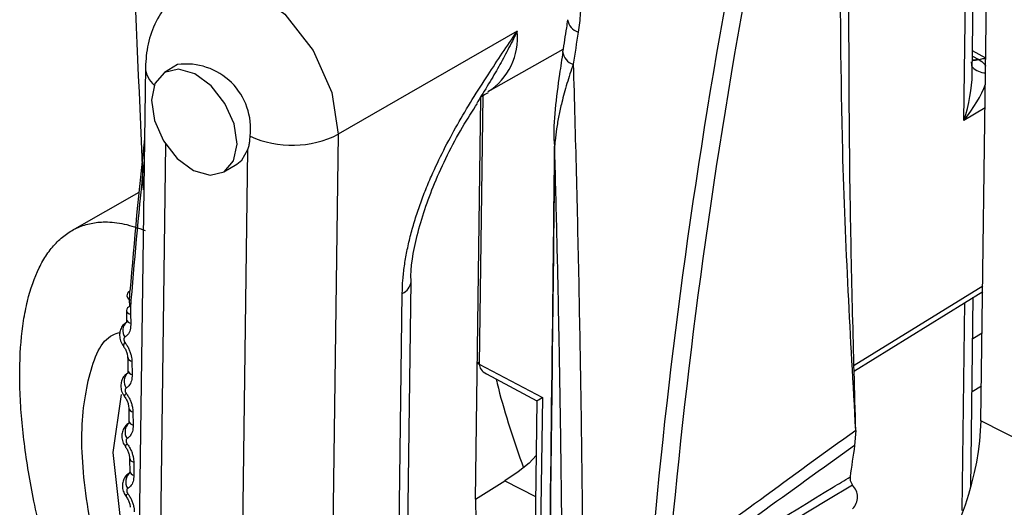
# Model space of a CAD drawing. Header units: millimetres. Extents: x -0.201 to 0.721, y -0.195 to 0.483.
# Tile 111 of 188: x 0.493 to 0.509, y -0.106 to -0.099. Entities that reach past the tile are written whole.
import ezdxf

# ---------------------------------------------------------------- set-up
doc = ezdxf.new("R2010")
doc.units = ezdxf.units.MM

msp = doc.modelspace()

# ---------------------------------------------------------------- linework, layer by layer
at = {"color": 7, "linetype": 'Continuous', "lineweight": 25}
for p, q in [((0.508304, -0.104982), (0.508441, -0.094663)), ((0.508037, -0.100316), (0.50809, -0.096333)), ((0.508169, -0.0996), (0.508186, -0.098291)), ((0.501092, -0.098931), (0.49831, -0.100531)), ((0.500639, -0.099868), (0.501806, -0.099207)), ((0.508173, -0.099316), (0.508261, -0.099365)), ((0.508379, -0.099348), (0.508174, -0.099235)), ((0.495311, -0.099483), (0.495149, -0.111708)), ((0.495813, -0.099449), (0.495611, -0.09957)), ((0.508261, -0.099365), (0.508275, -0.099373)), ((0.500445, -0.106197), (0.500527, -0.099969)), ((0.500558, -0.099932), (0.500502, -0.104099)), ((0.508369, -0.100118), (0.508037, -0.100316)), ((0.49831, -0.100531), (0.498148, -0.112762)), ((0.495627, -0.100686), (0.495476, -0.11212)), ((0.496747, -0.112771), (0.496906, -0.100768)), ((0.496532, -0.101116), (0.496734, -0.100995)), ((0.49521, -0.101437), (0.494172, -0.102024)), ((0.499317, -0.112265), (0.499442, -0.102818)), ((0.499184, -0.112188), (0.499305, -0.103004)), ((0.506334, -0.104119), (0.508332, -0.102886)), ((0.506336, -0.104203), (0.508331, -0.102972)), ((0.508012, -0.106372), (0.508055, -0.103142)), ((0.508145, -0.106019), (0.508184, -0.103062)), ((0.495082, -0.103325), (0.495086, -0.103466)), ((0.508175, -0.103701), (0.508322, -0.103613)), ((0.494971, -0.103823), (0.494971, -0.103824)), ((0.495102, -0.104056), (0.495107, -0.104262)), ((0.500502, -0.104099), (0.501484, -0.10462)), ((0.500502, -0.104099), (0.500502, -0.104102)), ((0.500613, -0.104251), (0.5014, -0.104669)), ((0.508311, -0.104443), (0.508165, -0.10453)), ((0.49481, -0.105474), (0.49494, -0.104575)), ((0.494989, -0.104609), (0.494989, -0.10461)), ((0.5014, -0.104669), (0.501372, -0.106815)), ((0.501484, -0.10462), (0.501453, -0.106918)), ((0.495119, -0.104844), (0.495123, -0.10505)), ((0.51086, -0.106289), (0.508304, -0.104982)), ((0.506358, -0.105131), (0.50634, -0.105363)), ((0.495002, -0.105387), (0.495003, -0.105388)), ((0.495131, -0.105625), (0.495134, -0.105829)), ((0.501389, -0.105519), (0.501279, -0.105639)), ((0.501109, -0.105774), (0.500903, -0.105914)), ((0.501279, -0.105639), (0.501109, -0.105774)), ((0.500445, -0.106197), (0.500903, -0.105914)), ((0.500903, -0.105914), (0.50138, -0.106158))]:
    msp.add_line(p, q, dxfattribs=at)
at = {"color": 7, "linetype": 'Continuous', "lineweight": 25, "flags": 128}
for points in [[(0.495969, -0.098239), (0.495977, -0.098233), (0.496428, -0.098125), (0.496956, -0.098276), (0.49748, -0.098663), (0.497922, -0.099228), (0.498213, -0.099884), (0.49831, -0.100531)], [(0.508261, -0.099365), (0.508206, -0.099378), (0.508172, -0.099379)], [(0.508275, -0.099373), (0.50822, -0.099385), (0.508172, -0.099385)], [(0.508379, -0.09936), (0.50833, -0.09936), (0.508275, -0.099373)], [(0.496061, -0.101094), (0.496317, -0.101167), (0.496535, -0.101114), (0.496682, -0.100944), (0.496737, -0.100683), (0.49669, -0.10037), (0.496549, -0.100052), (0.496335, -0.099779), (0.496081, -0.099592), (0.495826, -0.099519), (0.495608, -0.099571), (0.495461, -0.099741), (0.495406, -0.100002), (0.495453, -0.100316), (0.495594, -0.100633), (0.495808, -0.100906), (0.496061, -0.101094)], [(0.501671, -0.100679), (0.501671, -0.100688), (0.501675, -0.100717)], [(0.496734, -0.100995), (0.49681, -0.100934), (0.496906, -0.100768)], [(0.494954, -0.106672), (0.494935, -0.106594), (0.49481, -0.105474)], [(0.506305, -0.105981), (0.505909, -0.106221), (0.504323, -0.107178), (0.503403, -0.107732)]]:
    msp.add_lwpolyline(points, dxfattribs=at)
at = {"color": 7, "linetype": 'Continuous', "lineweight": 25}
for centre, radius, start, end in [((0.502107, -0.09872), 0.0002322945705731, 187.687639, 253.689715), ((0.500119, -0.099039), 0.0009783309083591, 302.056869, 6.326305), ((0.50203, -0.099219), 0.0002326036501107, 187.498768, 253.569767), ((0.4957, -0.099469), 0.0003891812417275, 183.494291, 229.951835), ((0.495948, -0.100438), 0.000998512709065, 352.862287, 97.784008), ((0.508381, -0.099288), 0.0002895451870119, 223.319829, 268.965024), ((0.497592, -0.099093), 0.0016077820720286, 246.057097, 296.536432), ((0.499213, -0.102793), 0.0002304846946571, 293.773335, 353.985809), ((0.495097, -0.103034), 7.22238933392e-05, 111.194717, 262.151653), ((0.495089, -0.103278), 7.43666926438e-05, 105.782838, 170.247931), ((0.495091, -0.103249), 7.62187793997e-05, 192.445689, 263.613815), ((0.495137, -0.103581), 0.0001767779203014, 130.253839, 215.307785), ((0.495095, -0.10339), 7.65676894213e-05, 192.15083, 263.307602), ((0.49503, -0.103815), 6.02517851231e-05, 126.549713, 187.482932), ((0.495113, -0.103978), 7.82918313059e-05, 191.279125, 261.966407), ((0.500525, -0.104048), 5.8274943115e-05, 206.614668, 247.435574), ((0.500526, -0.104045), 5.92004420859e-05, 206.821152, 247.032086), ((0.49516, -0.104372), 0.0001799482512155, 130.127662, 214.723422), ((0.495118, -0.104184), 7.88326078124e-05, 190.846422, 261.527947), ((0.495047, -0.104604), 5.87069198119e-05, 125.14517, 184.880389), ((0.495133, -0.104765), 8.0715436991e-05, 190.140584, 260.207214), ((0.495178, -0.105154), 0.0001830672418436, 129.986392, 214.15751), ((0.495137, -0.104969), 8.13129385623e-05, 189.755198, 259.772741), ((0.495059, -0.105385), 5.72621806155e-05, 123.69435, 182.240579), ((0.544615, -0.111096), 0.0387025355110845, 171.482471, 172.213987), ((0.495148, -0.105543), 8.32698676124e-05, 189.082146, 258.500425), ((0.495192, -0.105928), 0.0001861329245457, 129.830621, 213.608686), ((0.495151, -0.105746), 8.39161414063e-05, 188.735052, 258.073604), ((0.506127, -0.106166), 0.0002565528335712, 314.982013, 46.123531), ((0.495067, -0.106157), 5.62976556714e-05, 122.339626, 179.232606)]:
    msp.add_arc(centre, radius, start, end, dxfattribs=at)
for centre, major_axis, ratio, start_param, end_param in [((0.555199, -0.083076), (0.03568192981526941, 0.0673917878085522), 0.568104, 2.07832035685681, 2.213435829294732), ((0.555344, -0.083153), (0.03559090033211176, 0.06721369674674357), 0.568132, 2.078342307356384, 2.213457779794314), ((0.551247, -0.081056), (0.0337947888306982, 0.06835738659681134), 0.546535, 2.090080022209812, 2.097365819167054), ((0.507662, -0.10013), (0.0003170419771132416, 0.001033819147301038), 0.382957, 5.364241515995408, 5.600843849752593), ((0.507662, -0.10013), (0.0003170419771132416, 0.001033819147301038), 0.382957, 4.650128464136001, 5.364241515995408), ((0.507662, -0.10013), (0.0006961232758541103, 0.0007835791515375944), 0.387479, 4.818157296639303, 5.515201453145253), ((0.545016, -0.077871), (0.033700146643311, 0.06818112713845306), 0.546463, 2.16225973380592, 2.197888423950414), ((0.545166, -0.077945), (0.0337911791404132, 0.06835921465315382), 0.546492, 2.165251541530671, 2.197907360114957), ((0.500852, -0.104095), (0.0003492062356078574, 1.196365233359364e-05), 0.591581, 3.119740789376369, 3.940295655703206), ((0.501652, -0.10452), (0.0002519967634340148, 0.0001492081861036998), 0.00256, 3.143154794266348, 3.979260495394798), ((0.506323, -0.106205), (0.001329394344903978, 0.002689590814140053), 0.546463, 4.463214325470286, 5.43096365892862), ((2.530192, 1.052734), (2.044485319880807, 1.176249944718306), 0.015821, 2.989948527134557, 3.000354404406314), ((2.528738, 1.053504), (2.043013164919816, 1.176979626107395), 0.015214, 2.990379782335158, 3.000839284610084), ((0.502504, -0.105012), (0.001403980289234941, 0.002651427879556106), 0.568132, 2.304940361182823, 3.056942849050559)]:
    msp.add_ellipse(centre, major_axis=major_axis, ratio=ratio, start_param=start_param, end_param=end_param, dxfattribs=at)
for points, knots in [([(0.4952816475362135, -0.1013959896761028), (0.495054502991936, -0.0959962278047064), (0.4945913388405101, -0.0849857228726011), (0.4942738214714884, -0.0717844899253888), (0.4941643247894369, -0.0639985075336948), (0.4941352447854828, -0.0619307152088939)], [0, 0, 0, 0, 0.414109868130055, 0.8443999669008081, 0.9999999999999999, 0.9999999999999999, 0.9999999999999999, 0.9999999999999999]), ([(0.4979954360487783, -0.0968736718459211), (0.4980041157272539, -0.0968251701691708), (0.4980215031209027, -0.0967280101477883), (0.4980614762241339, -0.0965669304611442), (0.4981167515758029, -0.0963916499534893), (0.4981928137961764, -0.0962057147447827), (0.4982833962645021, -0.0960295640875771), (0.498386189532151, -0.0958685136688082), (0.4984993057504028, -0.0957238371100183), (0.4986218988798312, -0.0955951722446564), (0.4987561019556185, -0.0954807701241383), (0.4989444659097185, -0.0953528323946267), (0.4991477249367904, -0.0952593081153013), (0.4993610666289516, -0.0952019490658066), (0.4995800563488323, -0.0951692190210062), (0.4998060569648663, -0.0951733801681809), (0.500033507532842, -0.0952144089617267), (0.5002607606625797, -0.0952801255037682), (0.5004856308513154, -0.0953822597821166), (0.5007024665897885, -0.0955180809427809), (0.5008776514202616, -0.0956495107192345), (0.5010610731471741, -0.0958153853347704), (0.5012334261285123, -0.0960045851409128), (0.5013816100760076, -0.0961964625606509), (0.5015084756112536, -0.0963861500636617), (0.5016255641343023, -0.0965891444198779), (0.5017306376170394, -0.0968021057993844), (0.5018226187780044, -0.0970221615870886), (0.5019015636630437, -0.0972486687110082), (0.5019674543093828, -0.0974823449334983), (0.5020186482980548, -0.0977180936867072), (0.5020550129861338, -0.0979529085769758), (0.5020769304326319, -0.0981862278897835), (0.502084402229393, -0.0984199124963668), (0.5020775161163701, -0.0986243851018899), (0.5020624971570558, -0.0987989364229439), (0.50204866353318, -0.0988950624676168), (0.502041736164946, -0.09894319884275)], [0, 0, 0, 0, 0.0187833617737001, 0.03762739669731, 0.0645296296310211, 0.0916110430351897, 0.1192580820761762, 0.1471012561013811, 0.1733324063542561, 0.1997338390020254, 0.2266764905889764, 0.2538085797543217, 0.305317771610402, 0.3314438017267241, 0.3579360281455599, 0.4090962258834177, 0.4349919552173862, 0.4613123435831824, 0.5124551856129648, 0.5383320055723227, 0.5646520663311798, 0.5985702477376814, 0.6327241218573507, 0.6595010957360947, 0.6864782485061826, 0.7140799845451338, 0.7418939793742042, 0.7690927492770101, 0.7964878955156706, 0.8244956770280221, 0.8527120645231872, 0.8798964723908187, 0.9072677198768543, 0.9352251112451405, 0.9633839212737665, 0.9816640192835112, 1, 1, 1, 1]), ([(0.5063579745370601, -0.1051309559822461), (0.5063238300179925, -0.1039219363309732), (0.5062483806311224, -0.1012503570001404), (0.5062503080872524, -0.0985772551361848), (0.5062513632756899, -0.0971138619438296)], [0, 0, 0, 0, 0.4525486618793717, 1, 1, 1, 1]), ([(0.5063579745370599, -0.1051309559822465), (0.5062760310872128, -0.1036920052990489), (0.5061298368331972, -0.1011247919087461), (0.5061195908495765, -0.0984711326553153), (0.5061150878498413, -0.097304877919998)], [0, 0, 0, 0, 0.5605107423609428, 1, 1, 1, 1]), ([(0.4959691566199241, -0.098238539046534), (0.4958706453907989, -0.0983119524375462), (0.4956751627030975, -0.0984576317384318), (0.4954696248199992, -0.0987698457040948), (0.4953366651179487, -0.0991196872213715), (0.4953194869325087, -0.0993704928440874), (0.4953110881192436, -0.0994931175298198)], [0, 0, 0, 0, 0.2595156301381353, 0.5149749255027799, 0.7628599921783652, 0.9999999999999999, 0.9999999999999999, 0.9999999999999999, 0.9999999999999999]), ([(0.5018767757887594, -0.0987512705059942), (0.5018702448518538, -0.0987927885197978), (0.501844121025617, -0.0989588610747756), (0.5018186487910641, -0.0991246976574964), (0.5017995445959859, -0.0992490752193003)], [0, 0, 0, 0, 0.2499992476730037, 1, 1, 1, 1]), ([(0.4993054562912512, -0.1030036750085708), (0.499307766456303, -0.1029344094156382), (0.4993124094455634, -0.1027951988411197), (0.4993376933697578, -0.1025760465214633), (0.4993761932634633, -0.1023499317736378), (0.4994286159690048, -0.1021190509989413), (0.4994936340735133, -0.1018857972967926), (0.4995705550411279, -0.1016510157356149), (0.4996589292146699, -0.1014148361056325), (0.4997816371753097, -0.1011216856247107), (0.4999468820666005, -0.1007745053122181), (0.500161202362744, -0.1003780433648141), (0.5003934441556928, -0.0999883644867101), (0.5006288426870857, -0.0996202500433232), (0.5008611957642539, -0.0992715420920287), (0.5010131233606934, -0.099047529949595), (0.5010899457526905, -0.0989340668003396), (0.5010917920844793, -0.0989313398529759)], [0, 0, 0, 0, 0.052892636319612, 0.1063040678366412, 0.1604627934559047, 0.2151250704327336, 0.2692806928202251, 0.3237308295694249, 0.3790095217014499, 0.4345340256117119, 0.5302530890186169, 0.6269582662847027, 0.7248310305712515, 0.8233227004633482, 0.9105747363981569, 0.9978507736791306, 1, 1, 1, 1]), ([(0.5010917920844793, -0.0989313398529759), (0.5010904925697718, -0.0989340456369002), (0.5010775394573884, -0.0989610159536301), (0.5010416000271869, -0.0990348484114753), (0.5009613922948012, -0.0991943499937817), (0.5008429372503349, -0.0994155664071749), (0.5006864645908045, -0.0996890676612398), (0.500572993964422, -0.099871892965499), (0.5005117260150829, -0.0999706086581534)], [0, 0, 0, 0, 0.007537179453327, 0.0751279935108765, 0.2062276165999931, 0.4561217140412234, 0.7063353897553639, 1, 1, 1, 1]), ([(0.5018024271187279, -0.0992480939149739), (0.5017853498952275, -0.0993638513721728), (0.5017142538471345, -0.0998457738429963), (0.501647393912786, -0.1003300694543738), (0.5016672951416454, -0.1006762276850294), (0.5016676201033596, -0.1006818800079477)], [0, 0, 0, 0, 0.2372075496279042, 0.9875445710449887, 0.9999999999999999, 0.9999999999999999, 0.9999999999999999, 0.9999999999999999]), ([(0.5019643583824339, -0.099441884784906), (0.5019470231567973, -0.0994924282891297), (0.5019123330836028, -0.0995935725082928), (0.5018657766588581, -0.0997435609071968), (0.5018232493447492, -0.0998922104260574), (0.5017801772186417, -0.1000589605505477), (0.5017386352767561, -0.100244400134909), (0.5017034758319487, -0.1004425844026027), (0.5016833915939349, -0.1006004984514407), (0.5016772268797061, -0.100689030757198), (0.5016752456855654, -0.1007174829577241)], [0, 0, 0, 0, 0.1120919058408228, 0.224310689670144, 0.3369134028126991, 0.4496465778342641, 0.608042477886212, 0.7712432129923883, 0.9264829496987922, 1, 1, 1, 1]), ([(0.5019643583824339, -0.099441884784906), (0.5019803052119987, -0.1000062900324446), (0.5020122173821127, -0.1011357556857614), (0.5020500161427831, -0.1028087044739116), (0.5020802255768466, -0.104464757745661), (0.5021024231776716, -0.1061378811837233), (0.5021159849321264, -0.1078230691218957), (0.5021197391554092, -0.1095159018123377), (0.5021141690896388, -0.1111799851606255), (0.5021018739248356, -0.1122580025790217), (0.5020957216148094, -0.112797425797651)], [0, 0, 0, 0, 0.1199367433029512, 0.2400127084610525, 0.360520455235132, 0.4811775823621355, 0.6103949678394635, 0.73980432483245, 0.8698021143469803, 1, 1, 1, 1]), ([(0.508275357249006, -0.0993730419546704), (0.5082808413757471, -0.0993763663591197), (0.508319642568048, -0.0993998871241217), (0.5083599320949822, -0.0994325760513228), (0.508375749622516, -0.0994747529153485), (0.508377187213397, -0.0994785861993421)], [0, 0, 0, 0, 0.1301654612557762, 0.9209442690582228, 1, 1, 1, 1]), ([(0.5005117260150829, -0.0999706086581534), (0.500497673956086, -0.099994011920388), (0.5004827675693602, -0.1000188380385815), (0.5004672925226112, -0.1000431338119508), (0.5004664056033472, -0.1000445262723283)], [0, 0, 0, 0, 0.9426871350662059, 0.9999999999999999, 0.9999999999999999, 0.9999999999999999, 0.9999999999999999]), ([(0.5005146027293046, -0.0999733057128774), (0.5005179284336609, -0.099964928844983), (0.5005249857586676, -0.0999471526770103), (0.5006031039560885, -0.0999031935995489), (0.5006444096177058, -0.0998799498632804)], [0, 0, 0, 0, 0.471241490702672, 1, 1, 1, 1]), ([(0.4994426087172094, -0.1028170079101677), (0.4994423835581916, -0.1028130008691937), (0.4994309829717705, -0.1026101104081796), (0.4995223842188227, -0.1020824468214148), (0.4997975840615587, -0.1012643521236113), (0.5001426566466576, -0.1005673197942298), (0.5003964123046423, -0.1001731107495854), (0.5004754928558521, -0.100050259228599)], [0, 0, 0, 0, 0.0052661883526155, 0.2666454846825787, 0.547365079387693, 0.8589406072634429, 1, 1, 1, 1]), ([(0.4969063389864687, -0.1007683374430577), (0.4969123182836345, -0.1007483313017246), (0.496924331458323, -0.1007081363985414), (0.4969334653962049, -0.1006514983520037), (0.4969380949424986, -0.1006025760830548), (0.4969388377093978, -0.1005757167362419), (0.496939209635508, -0.1005622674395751)], [0, 0, 0, 0, 0.3175494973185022, 0.6379976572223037, 0.8187343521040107, 1, 1, 1, 1]), ([(0.501670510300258, -0.1006790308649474), (0.5016623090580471, -0.1014121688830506), (0.5016222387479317, -0.1049941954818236), (0.5015752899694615, -0.1085805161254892), (0.5015379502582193, -0.1114328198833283)], [0, 0, 0, 0, 0.2046712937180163, 0.9999999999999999, 0.9999999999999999, 0.9999999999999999, 0.9999999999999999]), ([(0.5016752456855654, -0.1007174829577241), (0.5016632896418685, -0.1017649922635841), (0.5016393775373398, -0.1038600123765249), (0.5015959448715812, -0.1074441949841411), (0.5015629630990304, -0.1099817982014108), (0.5015436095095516, -0.111470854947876)], [0, 0, 0, 0, 0.2923875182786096, 0.5847754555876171, 1, 1, 1, 1]), ([(0.5017781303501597, -0.1124602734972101), (0.5017781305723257, -0.1124602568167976), (0.5017816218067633, -0.1121981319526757), (0.5017907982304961, -0.1114062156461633), (0.5017995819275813, -0.1100598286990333), (0.5017996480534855, -0.1086808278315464), (0.5017944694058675, -0.1075579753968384), (0.5017879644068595, -0.1067059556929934), (0.5017774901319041, -0.1057174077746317), (0.5017615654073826, -0.1045882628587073), (0.5017383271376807, -0.1033133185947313), (0.5017101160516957, -0.1020238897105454), (0.501686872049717, -0.101153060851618), (0.5016752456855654, -0.1007174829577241)], [0, 0, 0, 0, 4.5856289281e-06, 0.072061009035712, 0.2163062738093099, 0.3609986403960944, 0.4335301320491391, 0.5061451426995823, 0.578787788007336, 0.683888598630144, 0.78907112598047, 0.8944959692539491, 1, 1, 1, 1]), ([(0.4950207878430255, -0.1102383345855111), (0.4949405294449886, -0.1100810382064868), (0.4947794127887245, -0.1097652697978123), (0.494551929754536, -0.1092658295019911), (0.4943361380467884, -0.1087482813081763), (0.4941419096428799, -0.1082312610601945), (0.4939702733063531, -0.1077230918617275), (0.4938201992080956, -0.1072251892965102), (0.4936879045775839, -0.106724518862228), (0.4935782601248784, -0.1062383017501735), (0.4934628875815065, -0.1056198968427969), (0.493389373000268, -0.1050348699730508), (0.4933586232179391, -0.1044924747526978), (0.4933560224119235, -0.1039822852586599), (0.4933949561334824, -0.1035221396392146), (0.4934950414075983, -0.1030161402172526), (0.4936171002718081, -0.1026693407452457), (0.4937781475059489, -0.1023901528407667), (0.4939199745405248, -0.1022135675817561), (0.494081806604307, -0.1020731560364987), (0.4942636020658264, -0.1019704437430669), (0.4944642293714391, -0.1019071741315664), (0.4947024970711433, -0.1018840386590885), (0.4949805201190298, -0.1019106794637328), (0.4951972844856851, -0.1019868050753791), (0.4953062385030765, -0.1020250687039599)], [0, 0, 0, 0, 0.0388691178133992, 0.0780287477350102, 0.1181303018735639, 0.1585683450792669, 0.195490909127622, 0.2326871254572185, 0.2707606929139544, 0.3091427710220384, 0.3447958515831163, 0.416814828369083, 0.4536080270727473, 0.4890360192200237, 0.5605597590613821, 0.5970431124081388, 0.6700723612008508, 0.7070945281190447, 0.7446014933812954, 0.7826862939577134, 0.8210180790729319, 0.8601131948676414, 0.899466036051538, 0.9494678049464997, 0.9999999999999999, 0.9999999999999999, 0.9999999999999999, 0.9999999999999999]), ([(0.4950691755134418, -0.103206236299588), (0.4950683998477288, -0.103185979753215), (0.4950668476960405, -0.1031454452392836), (0.4950666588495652, -0.1030853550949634), (0.4950679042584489, -0.1030257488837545), (0.4950701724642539, -0.1029866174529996), (0.4950713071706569, -0.1029670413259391)], [0, 0, 0, 0, 0.2493374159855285, 0.4989385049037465, 0.7493359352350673, 1, 1, 1, 1]), ([(0.4950875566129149, -0.1031059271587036), (0.4950862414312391, -0.1031237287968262), (0.4950836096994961, -0.103159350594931), (0.4950815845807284, -0.1032137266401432), (0.495080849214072, -0.1032687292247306), (0.4950816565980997, -0.1033059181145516), (0.4950820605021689, -0.1033245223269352)], [0, 0, 0, 0, 0.2493473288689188, 0.4989540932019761, 0.7493454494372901, 1, 1, 1, 1]), ([(0.4950160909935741, -0.1032651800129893), (0.4950170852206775, -0.1032980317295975), (0.495018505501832, -0.1033449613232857), (0.495019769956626, -0.1033916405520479), (0.4950201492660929, -0.1034056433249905)], [0, 0, 0, 0, 0.7000213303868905, 1, 1, 1, 1]), ([(0.495024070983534, -0.1034492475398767), (0.4950072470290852, -0.1034594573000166), (0.4949683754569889, -0.1034830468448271), (0.4949302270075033, -0.103544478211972), (0.4949085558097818, -0.1036187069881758), (0.4949117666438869, -0.1037001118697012), (0.4949330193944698, -0.1037722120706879), (0.4949630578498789, -0.1038078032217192), (0.4949738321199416, -0.1038205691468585)], [0, 0, 0, 0, 0.1370596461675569, 0.3166748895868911, 0.4924177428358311, 0.676190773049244, 0.8838552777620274, 1, 1, 1, 1]), ([(0.4950861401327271, -0.103465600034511), (0.4950842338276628, -0.1035005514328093), (0.4950804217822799, -0.1035704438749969), (0.4950431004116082, -0.1036439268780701), (0.4950071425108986, -0.1036715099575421), (0.4949923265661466, -0.1036828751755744)], [0, 0, 0, 0, 0.3703319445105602, 0.740554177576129, 0.9999999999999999, 0.9999999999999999, 0.9999999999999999, 0.9999999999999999]), ([(0.4950192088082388, -0.1034046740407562), (0.4950195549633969, -0.103411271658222), (0.4950205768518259, -0.1034307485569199), (0.4950162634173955, -0.1034486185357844), (0.4950109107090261, -0.1034560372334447), (0.4950129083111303, -0.1034541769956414), (0.4950129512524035, -0.1034541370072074)], [0, 0, 0, 0, 0.1959513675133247, 0.5784701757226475, 0.9909386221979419, 1, 1, 1, 1]), ([(0.4950710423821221, -0.1085771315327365), (0.4950032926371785, -0.108424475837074), (0.4947206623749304, -0.1077876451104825), (0.4944375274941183, -0.106611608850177), (0.4942760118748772, -0.1052689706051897), (0.4944096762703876, -0.1042558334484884), (0.4946402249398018, -0.1036870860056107), (0.4948764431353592, -0.1036200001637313), (0.4949154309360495, -0.1036089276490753)], [0, 0, 0, 0, 0.0711963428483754, 0.2970083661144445, 0.51478770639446, 0.7319611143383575, 0.9557601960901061, 1, 1, 1, 1]), ([(0.4949923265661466, -0.1036828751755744), (0.4949909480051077, -0.1036838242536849), (0.494987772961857, -0.1036860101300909), (0.4949836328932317, -0.1036908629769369), (0.4949801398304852, -0.1036972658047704), (0.4949777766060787, -0.1037048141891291), (0.4949766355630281, -0.1037131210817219), (0.4949767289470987, -0.1037221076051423), (0.4949780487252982, -0.1037313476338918), (0.4949805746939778, -0.103740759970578), (0.4949842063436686, -0.1037498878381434), (0.4949888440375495, -0.1037587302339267), (0.4949926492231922, -0.103763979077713), (0.4949945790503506, -0.103766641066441)], [0, 0, 0, 0, 0.0704805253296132, 0.1623277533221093, 0.2568436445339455, 0.3487229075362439, 0.4432528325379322, 0.534930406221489, 0.6292402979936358, 0.7206494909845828, 0.8146869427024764, 0.9060171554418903, 1, 1, 1, 1]), ([(0.4949945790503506, -0.103766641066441), (0.4950002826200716, -0.1037742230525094), (0.4950117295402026, -0.1037894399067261), (0.4950275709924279, -0.1038139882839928), (0.4950423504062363, -0.1038397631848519), (0.4950556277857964, -0.1038663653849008), (0.4950673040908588, -0.1038934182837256), (0.4950773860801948, -0.1039208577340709), (0.4950859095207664, -0.1039488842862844), (0.4950920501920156, -0.1039743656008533), (0.4950974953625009, -0.1040035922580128), (0.4951007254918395, -0.1040298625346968), (0.4951014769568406, -0.1040490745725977), (0.4951017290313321, -0.1040555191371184)], [0, 0, 0, 0, 0.09041499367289, 0.1814606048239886, 0.2744911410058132, 0.3682056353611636, 0.4587016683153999, 0.5498236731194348, 0.6429156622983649, 0.7366865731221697, 0.8019395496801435, 0.933561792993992, 1, 1, 1, 1]), ([(0.4949702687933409, -0.1038242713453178), (0.494976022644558, -0.1038313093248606), (0.4949930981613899, -0.1038521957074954), (0.4950157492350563, -0.1038978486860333), (0.495032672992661, -0.1039511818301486), (0.4950348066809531, -0.1039800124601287), (0.4950357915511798, -0.103993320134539)], [0, 0, 0, 0, 0.148538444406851, 0.4408127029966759, 0.7418897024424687, 1, 1, 1, 1]), ([(0.4950358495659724, -0.1039933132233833), (0.4950370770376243, -0.1040413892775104), (0.495038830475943, -0.1041100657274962), (0.4950402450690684, -0.1041781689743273), (0.4950406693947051, -0.1041985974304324)], [0, 0, 0, 0, 0.7000369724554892, 1, 1, 1, 1]), ([(0.4950431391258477, -0.1042391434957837), (0.49502753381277, -0.1042481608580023), (0.4949895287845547, -0.1042701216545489), (0.4949514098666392, -0.1043296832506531), (0.4949285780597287, -0.1044029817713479), (0.4949303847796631, -0.1044832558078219), (0.4949504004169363, -0.1045559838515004), (0.494980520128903, -0.1045926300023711), (0.4949920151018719, -0.1046066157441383)], [0, 0, 0, 0, 0.1267356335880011, 0.3086507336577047, 0.4848738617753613, 0.6675049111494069, 0.8731056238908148, 1, 1, 1, 1]), ([(0.4950398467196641, -0.1041977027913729), (0.4950401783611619, -0.104203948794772), (0.4950411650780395, -0.1042225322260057), (0.4950358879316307, -0.1042397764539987), (0.4950349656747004, -0.1042414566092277), (0.4950345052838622, -0.1042422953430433)], [0, 0, 0, 0, 0.2022574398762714, 0.6017667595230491, 1, 1, 1, 1]), ([(0.4951066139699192, -0.1042617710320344), (0.4951045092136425, -0.1042962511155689), (0.4951003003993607, -0.1043651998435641), (0.4950625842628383, -0.1044368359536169), (0.4950265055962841, -0.1044631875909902), (0.4950116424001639, -0.1044740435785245)], [0, 0, 0, 0, 0.3703678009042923, 0.7406127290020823, 1, 1, 1, 1]), ([(0.5007658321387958, -0.1043322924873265), (0.5007772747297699, -0.1043802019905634), (0.5008855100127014, -0.1048333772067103), (0.5010459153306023, -0.1052963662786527), (0.5011893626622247, -0.1057104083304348)], [0, 0, 0, 0, 0.1057196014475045, 1, 1, 1, 1]), ([(0.4950116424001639, -0.1044740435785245), (0.4950102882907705, -0.1044749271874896), (0.49500714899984, -0.1044769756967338), (0.4950030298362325, -0.1044815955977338), (0.4949995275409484, -0.1044877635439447), (0.4949971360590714, -0.1044950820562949), (0.4949959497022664, -0.1045031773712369), (0.4949959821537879, -0.1045119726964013), (0.4949972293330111, -0.1045210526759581), (0.4949996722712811, -0.1045303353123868), (0.4950032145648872, -0.1045393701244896), (0.4950077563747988, -0.1045481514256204), (0.4950114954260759, -0.1045533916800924), (0.4950133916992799, -0.1045560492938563)], [0, 0, 0, 0, 0.0696741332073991, 0.1615285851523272, 0.2560496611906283, 0.3479508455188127, 0.4425042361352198, 0.5342642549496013, 0.6286625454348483, 0.7202136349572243, 0.8144005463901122, 0.9058725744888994, 1, 1, 1, 1]), ([(0.4950133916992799, -0.1045560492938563), (0.4950190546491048, -0.1045637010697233), (0.4950304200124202, -0.1045790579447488), (0.4950461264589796, -0.1046037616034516), (0.4950607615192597, -0.1046296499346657), (0.4950738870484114, -0.1046563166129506), (0.4950854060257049, -0.1046833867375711), (0.4950953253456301, -0.1047107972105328), (0.4951036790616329, -0.1047387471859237), (0.4951096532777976, -0.1047640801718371), (0.495114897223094, -0.1047930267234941), (0.495117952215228, -0.1048189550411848), (0.4951185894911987, -0.1048378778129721), (0.4951188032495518, -0.1048442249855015)], [0, 0, 0, 0, 0.0905462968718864, 0.1817235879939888, 0.2748875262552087, 0.3687362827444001, 0.4593632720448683, 0.5506175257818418, 0.6438465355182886, 0.737756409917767, 0.8027494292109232, 0.9338372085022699, 1, 1, 1, 1]), ([(0.4949881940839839, -0.1046103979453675), (0.4949940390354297, -0.1046176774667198), (0.4950113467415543, -0.1046392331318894), (0.495033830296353, -0.1046853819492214), (0.4950502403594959, -0.1047383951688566), (0.495052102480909, -0.1047661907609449), (0.4950529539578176, -0.1047789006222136)], [0, 0, 0, 0, 0.1500934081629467, 0.4444472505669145, 0.7459669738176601, 1, 1, 1, 1]), ([(0.4950530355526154, -0.1047789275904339), (0.4950539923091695, -0.1048267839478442), (0.4950553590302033, -0.1048951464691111), (0.4950563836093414, -0.1049629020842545), (0.4950566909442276, -0.1049832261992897)], [0, 0, 0, 0, 0.7000379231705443, 1, 1, 1, 1]), ([(0.4950570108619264, -0.1050198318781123), (0.4950452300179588, -0.1050261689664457), (0.4950104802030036, -0.1050448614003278), (0.4949719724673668, -0.1050989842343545), (0.4949454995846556, -0.1051705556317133), (0.4949432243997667, -0.1052491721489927), (0.4949608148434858, -0.1053253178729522), (0.4949913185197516, -0.1053665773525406), (0.4950049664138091, -0.1053850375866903)], [0, 0, 0, 0, 0.0951723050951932, 0.2807286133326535, 0.4580557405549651, 0.6380368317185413, 0.8380511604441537, 1, 1, 1, 1]), ([(0.4950559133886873, -0.104982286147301), (0.4950562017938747, -0.1049882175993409), (0.4950570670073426, -0.1050060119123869), (0.4950521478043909, -0.10502105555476), (0.4950517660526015, -0.1050217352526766), (0.4950515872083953, -0.1050220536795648)], [0, 0, 0, 0, 0.2099604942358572, 0.6298799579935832, 1, 1, 1, 1]), ([(0.49512252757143, -0.1050495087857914), (0.4951202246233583, -0.1050835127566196), (0.4951156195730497, -0.1051515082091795), (0.4950774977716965, -0.1052212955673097), (0.4950412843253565, -0.1052464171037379), (0.4950263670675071, -0.1052567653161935)], [0, 0, 0, 0, 0.3703921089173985, 0.7406481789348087, 1, 1, 1, 1]), ([(0.4950263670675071, -0.1052567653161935), (0.4950250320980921, -0.1052575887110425), (0.4950219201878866, -0.1052595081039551), (0.4950178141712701, -0.1052639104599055), (0.495014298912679, -0.1052698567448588), (0.4950118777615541, -0.1052769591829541), (0.4950106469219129, -0.10528485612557), (0.4950106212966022, -0.1052934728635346), (0.4950118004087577, -0.1053024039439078), (0.4950141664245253, -0.1053115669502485), (0.4950176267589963, -0.1053205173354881), (0.4950220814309, -0.1053292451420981), (0.4950257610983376, -0.1053344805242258), (0.4950276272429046, -0.1053371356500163)], [0, 0, 0, 0, 0.0690136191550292, 0.1608757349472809, 0.2554026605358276, 0.3473206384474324, 0.441891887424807, 0.533718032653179, 0.6281872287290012, 0.7198549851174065, 0.8141648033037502, 0.9057536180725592, 1, 1, 1, 1]), ([(0.4950015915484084, -0.1053882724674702), (0.4950075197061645, -0.1053957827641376), (0.4950250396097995, -0.105417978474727), (0.4950473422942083, -0.1054645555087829), (0.4950632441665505, -0.1055171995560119), (0.4950648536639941, -0.1055439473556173), (0.495065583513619, -0.1055560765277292)], [0, 0, 0, 0, 0.1515230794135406, 0.4478068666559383, 0.7496001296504, 1, 1, 1, 1]), ([(0.4950276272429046, -0.1053371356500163), (0.4950332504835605, -0.1053448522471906), (0.4950445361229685, -0.1053603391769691), (0.4950601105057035, -0.1053851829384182), (0.4950746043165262, -0.105411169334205), (0.4950875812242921, -0.1054378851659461), (0.4950989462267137, -0.1054649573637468), (0.49510870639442, -0.1054923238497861), (0.4951168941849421, -0.1055201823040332), (0.4951227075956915, -0.1055453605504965), (0.4951277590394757, -0.1055740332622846), (0.4951306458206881, -0.1055996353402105), (0.4951311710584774, -0.1056182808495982), (0.4951313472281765, -0.1056245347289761)], [0, 0, 0, 0, 0.0906544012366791, 0.1819400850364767, 0.2752137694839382, 0.3691729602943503, 0.4599075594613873, 0.5512704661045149, 0.6446119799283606, 0.7386359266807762, 0.8034152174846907, 0.9340636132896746, 1, 1, 1, 1]), ([(0.4950656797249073, -0.1055561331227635), (0.4950663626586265, -0.1056037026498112), (0.4950673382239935, -0.1056716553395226), (0.4950679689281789, -0.1057389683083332), (0.495068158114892, -0.1057591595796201)], [0, 0, 0, 0, 0.7000389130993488, 0.9999999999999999, 0.9999999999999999, 0.9999999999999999, 0.9999999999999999]), ([(0.4950674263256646, -0.1057581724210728), (0.4950676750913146, -0.1057637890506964), (0.4950684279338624, -0.1057807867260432), (0.4950638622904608, -0.1057937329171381), (0.4950639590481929, -0.1057935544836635), (0.495064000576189, -0.1057934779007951)], [0, 0, 0, 0, 0.2197838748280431, 0.6651346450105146, 1, 1, 1, 1]), ([(0.4950666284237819, -0.1057921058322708), (0.4950565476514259, -0.1057972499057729), (0.4950230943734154, -0.1058143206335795), (0.4949847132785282, -0.1058663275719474), (0.4949567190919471, -0.105936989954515), (0.4949528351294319, -0.1060145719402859), (0.4949690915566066, -0.1060916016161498), (0.4949993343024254, -0.1061345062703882), (0.495013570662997, -0.1061547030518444)], [0, 0, 0, 0, 0.0812499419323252, 0.2696298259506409, 0.447943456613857, 0.6269983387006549, 0.8244145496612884, 1, 1, 1, 1]), ([(0.4951338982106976, -0.105828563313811), (0.4951313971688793, -0.1058620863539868), (0.4951263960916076, -0.1059291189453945), (0.4950878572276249, -0.105997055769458), (0.4950514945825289, -0.1060209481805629), (0.4950365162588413, -0.106030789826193)], [0, 0, 0, 0, 0.3704045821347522, 0.7406601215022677, 1, 1, 1, 1]), ([(0.5033910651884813, -0.1076006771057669), (0.5035287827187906, -0.1075169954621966), (0.5044000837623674, -0.1069875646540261), (0.5053595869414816, -0.1064048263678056), (0.5061813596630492, -0.1059058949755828), (0.5062695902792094, -0.1058523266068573)], [0, 0, 0, 0, 0.1435250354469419, 0.9080435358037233, 1, 1, 1, 1]), ([(0.5062695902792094, -0.1058523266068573), (0.506269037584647, -0.1058662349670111), (0.5062679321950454, -0.1058940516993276), (0.5062811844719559, -0.105940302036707), (0.5062972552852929, -0.1059680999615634), (0.5063048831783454, -0.1059812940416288)], [0, 0, 0, 0, 0.3444157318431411, 0.6888317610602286, 1, 1, 1, 1]), ([(0.4950365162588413, -0.106030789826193), (0.495035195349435, -0.1060315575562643), (0.4950321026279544, -0.1060333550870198), (0.4950280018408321, -0.1060375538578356), (0.4950244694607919, -0.1060432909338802), (0.4950220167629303, -0.1060501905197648), (0.4950207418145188, -0.1060579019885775), (0.4950206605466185, -0.1060663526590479), (0.4950217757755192, -0.1060751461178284), (0.4950240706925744, -0.1060841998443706), (0.4950274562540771, -0.1060930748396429), (0.4950318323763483, -0.1061017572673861), (0.495035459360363, -0.1061069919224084), (0.4950372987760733, -0.1061096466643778)], [0, 0, 0, 0, 0.0684899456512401, 0.1603594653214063, 0.2548922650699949, 0.3468225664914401, 0.4414068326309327, 0.5332842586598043, 0.6278084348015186, 0.7195690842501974, 0.8139767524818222, 0.9056587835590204, 1, 1, 1, 1]), ([(0.4950104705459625, -0.1061576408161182), (0.4950164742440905, -0.1061653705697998), (0.4950341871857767, -0.1061881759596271), (0.4950562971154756, -0.1062351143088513), (0.4950716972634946, -0.1062873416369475), (0.4950730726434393, -0.1063130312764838), (0.4950736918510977, -0.106324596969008)], [0, 0, 0, 0, 0.1528218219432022, 0.4508761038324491, 0.7527797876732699, 1, 1, 1, 1]), ([(0.4950372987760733, -0.1061096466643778), (0.4950428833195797, -0.1061174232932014), (0.4950540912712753, -0.1061330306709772), (0.4950695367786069, -0.1061579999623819), (0.4950838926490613, -0.1061840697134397), (0.4950967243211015, -0.1062108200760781), (0.4951079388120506, -0.1062378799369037), (0.4951175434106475, -0.1062651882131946), (0.4951255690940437, -0.1062929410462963), (0.4951312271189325, -0.1063179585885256), (0.4951360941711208, -0.106346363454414), (0.4951388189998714, -0.1063716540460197), (0.4951392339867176, -0.1063900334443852), (0.4951393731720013, -0.1063961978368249)], [0, 0, 0, 0, 0.0907403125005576, 0.1821121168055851, 0.2754729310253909, 0.3695197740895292, 0.4603396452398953, 0.5517886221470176, 0.6452191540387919, 0.739333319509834, 0.8039431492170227, 0.9342431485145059, 1, 1, 1, 1])]:
    msp.add_open_spline(points, degree=3, knots=knots, dxfattribs=at)

doc.saveas('drawing.dxf')
